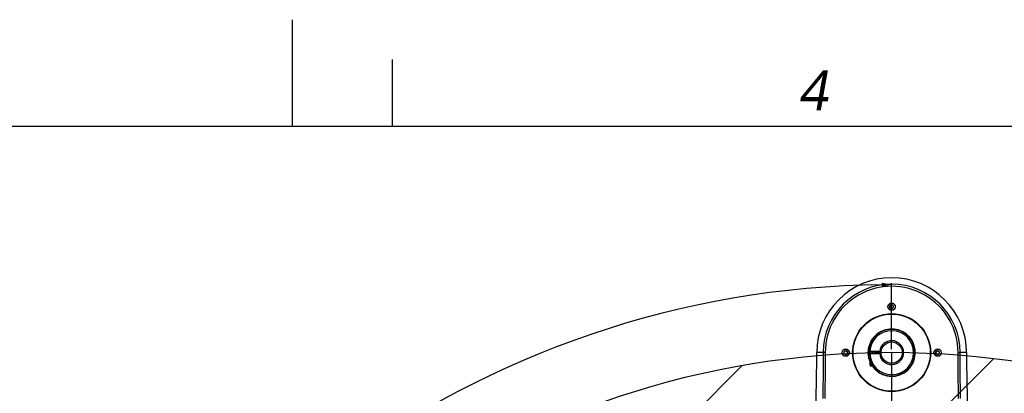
# Model space of a CAD drawing. Header units: millimetres. Extents: x 20 to 4180, y 42 to 2950.
# Tile 97 of 133: x 1895 to 2635, y 2669 to 2950. Entities that reach past the tile are written whole.
import ezdxf

# ---------------------------------------------------------------- set-up
doc = ezdxf.new("R2010")
doc.units = ezdxf.units.MM
doc.header["$LTSCALE"] = 231.275
doc.header["$PDMODE"] = 3
doc.header["$PDSIZE"] = 0.3
doc.linetypes.add('CENTER', pattern=[0.6, 0.375, -0.075, 0.075, -0.075])
doc.layers.get('0').update_dxf_attribs({"linetype": 'CONTINUOUS'})
doc.layers.get('Defpoints').update_dxf_attribs({"linetype": 'CONTINUOUS'})
for name, color, linetype in [('DEFAULT_1', 7, 'CENTER'), ('new_view_6_VBL24', 7, 'CONTINUOUS'), ('SCREW_ASM_PBL28', 7, 'CONTINUOUS'), ('TOP_ASM_PBL26', 7, 'CONTINUOUS')]:
    doc.layers.add(name, color=color, linetype=linetype)
doc.styles.get("Standard").update_dxf_attribs({"font": 'malgun.ttf'})
doc.styles.add('TEXTSTYLE_2', font='malgun.ttf')
doc.dimstyles.new('DIMSTYLE_4', dxfattribs={"dimtxt": 20, "dimasz": 7.5, "dimexe": 1, "dimexo": 0.5, "dimgap": 4, "dimtad": 1, "dimdec": 1, "dimdsep": 46, "dimtxsty": 'Standard', "dimblk": '_FILLED', "dimblk1": '_FILLED', "dimblk2": '_FILLED', "dimcen": 0.09, "dimclrt": 134, "dimazin": 2, "dimtp": 0.5, "dimtm": 0.5, "dimtfac": 1, "dimtdec": 65535, "dimtofl": 0, "dimtmove": 0, "dimatfit": 3, "dimldrblk": '_FILLED', "dimfxl": 1, "dimtolj": 1, "dimarcsym": 0})

# ---------------------------------------------------------------- blocks, each defined once
blk = doc.blocks.new('_FILLED')
at = {"color": 0, "linetype": 'ByBlock'}
blk.add_solid([(0, 0), (-1, 0.2), (-1, -0.2)], dxfattribs=at)
blk = doc.blocks.new('*D6')
at = {"color": 0, "lineweight": -2, "transparency": 16777216}
for p, q in [((2549.91, 2702.5), (2549.91, 2752.05)), ((2175.65, 1515.5), (2147.23, 1474.91))]:
    blk.add_line(p, q, dxfattribs=at)
blk.add_arc((2549.91, 2050), 701.05, 90.61296, 234.38704, dxfattribs=at)
at = {"layer": 'Defpoints', "color": 0, "transparency": 16777216}
for p in [(2549.91, 2702), (2549.91, 2694.99), (2026.21, 2516.06), (2175.94, 1515.91), (2179.96, 1521.66)]:
    blk.add_point(p, dxfattribs=at)
at = {"color": 0, "lineweight": -2, "transparency": 16777216, "xscale": 7.5, "yscale": 7.5, "zscale": 7.5}
for p, rotation in [((2549.91, 2751.05), 0.3064816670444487), ((2147.8, 1475.73), 324.6935183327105)]:
    blk.add_blockref('_FILLED', p, dxfattribs=dict(at, rotation=rotation))
at = {"color": 134, "transparency": 16777216, "insert": (1852.06, 2270.03), "char_height": 20, "width": 59.3333, "attachment_point": 2, "rotation": 72.5, "line_spacing_factor": 0.9}
blk.add_mtext('\\A1;145°', dxfattribs=at)
blk = doc.blocks.new('TOP_ASM_PBL26', base_point=(2543.64, 2587.17))
at = {"layer": 'TOP_ASM_PBL26', "color": 7}
for p, q in [((2543.64, 2739.13), (2542.39, 2738.41)), ((2542.39, 2736.97), (2542.39, 2738.41)), ((2542.39, 2736.97), (2543.64, 2736.24)), ((2544.89, 2738.41), (2543.64, 2739.13)), ((2543.64, 2736.24), (2544.89, 2736.97)), ((2544.89, 2738.41), (2544.89, 2736.97)), ((2492.25, 2703.19), (2487.4, 2703.19)), ((2509.14, 2704.63), (2507.89, 2703.91)), ((2507.89, 2702.47), (2507.89, 2703.91)), ((2507.89, 2702.47), (2509.14, 2701.74)), ((2510.39, 2703.91), (2509.14, 2704.63)), ((2509.14, 2701.74), (2510.39, 2702.47)), ((2510.39, 2703.91), (2510.39, 2702.47)), ((2578.14, 2704.63), (2576.89, 2703.91)), ((2576.89, 2702.47), (2576.89, 2703.91)), ((2576.89, 2702.47), (2578.14, 2701.74)), ((2579.39, 2703.91), (2578.14, 2704.63)), ((2578.14, 2701.74), (2579.39, 2702.47)), ((2579.39, 2703.91), (2579.39, 2702.47)), ((2599.88, 2703.19), (2595.04, 2703.19))]:
    blk.add_line(p, q, dxfattribs=at)
for centre, radius in [((2543.64, 2737.69), 2.75), ((2543.64, 2737.69), 2.58), ((2543.64, 2737.69), 1.25), ((2543.64, 2703.19), 29.3), ((2543.64, 2703.19), 29), ((2509.14, 2703.19), 2.75), ((2509.14, 2703.19), 2.58), ((2509.14, 2703.19), 1.25), ((2578.14, 2703.19), 2.75), ((2578.14, 2703.19), 2.58), ((2578.14, 2703.19), 1.25)]:
    blk.add_circle(centre, radius, dxfattribs=at)
for centre, radius, start, end in [((2543.64, 2703.19), 56.24, 0, 180), ((2543.64, 2703.19), 51.39, 0, 180), ((2543.64, 2703.19), 49.89, 359.98585, 180.01417), ((2543.64, 2703.19), 17.8, 214.18653, 204.06833), ((2543.64, 2703.19), 17.5, 177.54376, 182.45624), ((2543.64, 2703.19), 17.4, 177.52942, 182.47058), ((2530.14, 2703.19), 3.4, 167.25468, 192.74532), ((2530.14, 2703.19), 3, 165.5166, 194.48343), ((2543.64, 2703.19), 9, 175.21978, 184.78023)]:
    blk.add_arc(centre, radius, start, end, dxfattribs=at)
for points, knots in [([(2484.52, 2622.46), (2484.63, 2623.98), (2484.84, 2627.05), (2485.24, 2633.31), (2485.71, 2641.33), (2486.21, 2651.17), (2486.56, 2659.54), (2486.8, 2666.35), (2486.96, 2671.53), (2487.09, 2676.75), (2487.19, 2681.12), (2487.25, 2684.63), (2487.29, 2687.27), (2487.32, 2689.91), (2487.35, 2692.56), (2487.38, 2695.22), (2487.39, 2697.43), (2487.39, 2699.2), (2487.39, 2700.97), (2487.39, 2702.3), (2487.4, 2703.19)], [0, 0, 0, 0, 0.056591, 0.114304, 0.232825, 0.355003, 0.48026, 0.543858, 0.608002, 0.672615, 0.73762, 0.770245, 0.802939, 0.835693, 0.868495, 0.901337, 0.934208, 0.950652, 0.967099, 1, 1, 1, 1]), ([(2492.25, 2703.19), (2492.23, 2701.75), (2492.25, 2699.6), (2492.24, 2696.72), (2492.22, 2693.85), (2492.2, 2690.26), (2492.15, 2685.95), (2492.1, 2681.64), (2492.01, 2675.89), (2491.92, 2671.58), (2491.85, 2668.71)], [0, 0, 0, 0, 0.124998, 0.187498, 0.249999, 0.374999, 0.499999, 0.624999, 0.75, 1, 1, 1, 1]), ([(2493.75, 2703.18), (2493.65, 2703.18), (2493.47, 2703.18), (2493.2, 2703.18), (2492.94, 2703.19), (2492.75, 2703.19), (2492.61, 2703.19), (2492.53, 2703.19), (2492.45, 2703.19), (2492.38, 2703.19), (2492.33, 2703.19), (2492.29, 2703.19), (2492.27, 2703.19), (2492.25, 2703.19), (2492.25, 2703.19)], [0, 0, 0, 0, 0.190813, 0.374613, 0.544649, 0.694672, 0.760421, 0.819168, 0.870371, 0.913559, 0.948334, 0.974376, 0.991451, 1, 1, 1, 1]), ([(2493.75, 2703.18), (2493.73, 2701.74), (2493.75, 2699.58), (2493.74, 2696.7), (2493.73, 2694.55), (2493.71, 2692.39), (2493.69, 2689.51), (2493.65, 2685.92), (2493.6, 2681.6), (2493.5, 2675.85), (2493.42, 2671.53), (2493.35, 2668.66)], [0, 0, 0, 0, 0.124999, 0.187499, 0.249999, 0.312499, 0.374999, 0.499999, 0.625, 0.75, 1, 1, 1, 1]), ([(2593.54, 2703.18), (2593.72, 2703.18), (2594, 2703.18), (2594.34, 2703.18), (2594.57, 2703.18), (2594.75, 2703.18), (2594.89, 2703.18), (2594.98, 2703.19), (2595.02, 2703.19), (2595.04, 2703.19)], [0, 0, 0, 0, 0.374827, 0.544958, 0.695064, 0.819631, 0.914082, 0.974949, 1, 1, 1, 1]), ([(2593.93, 2668.66), (2593.87, 2671.53), (2593.78, 2675.85), (2593.69, 2681.6), (2593.63, 2685.92), (2593.59, 2690.23), (2593.56, 2694.55), (2593.53, 2698.86), (2593.56, 2701.74), (2593.54, 2703.18)], [0, 0, 0, 0, 0.25, 0.375001, 0.500001, 0.625001, 0.750002, 0.875002, 1, 1, 1, 1]), ([(2595.43, 2668.71), (2595.37, 2671.58), (2595.28, 2675.89), (2595.19, 2681.64), (2595.13, 2685.95), (2595.09, 2690.26), (2595.07, 2693.85), (2595.04, 2696.72), (2595.04, 2699.6), (2595.06, 2701.75), (2595.04, 2703.19)], [0, 0, 0, 0, 0.25, 0.375001, 0.500001, 0.625001, 0.750002, 0.812502, 0.875002, 1, 1, 1, 1]), ([(2599.88, 2703.19), (2599.9, 2702.3), (2599.9, 2700.97), (2599.89, 2699.2), (2599.89, 2697.43), (2599.91, 2695.22), (2599.94, 2692.56), (2599.96, 2689.91), (2600, 2687.27), (2600.04, 2684.63), (2600.1, 2681.12), (2600.2, 2676.75), (2600.33, 2671.53), (2600.49, 2666.35), (2600.73, 2659.54), (2601.08, 2651.17), (2601.58, 2641.33), (2602.05, 2633.31), (2602.45, 2627.05), (2602.66, 2623.98), (2602.77, 2622.46)], [0, 0, 0, 0, 0.032901, 0.049348, 0.065792, 0.098663, 0.131505, 0.164307, 0.197061, 0.229755, 0.26238, 0.327385, 0.391998, 0.456142, 0.51974, 0.644997, 0.767175, 0.885696, 0.943409, 1, 1, 1, 1])]:
    blk.add_open_spline(points, degree=3, knots=knots, dxfattribs=at)
blk = doc.blocks.new('SCREW_ASM_PBL28', base_point=(2538.9, 2702.19))
at = {"layer": 'SCREW_ASM_PBL28', "color": 7}
for p, q in [((2535.68, 2703.94), (2526.16, 2703.94)), ((2526.16, 2702.44), (2535.68, 2702.44)), ((2529.14, 2702.44), (2529.14, 2703.94)), ((2534.14, 2702.44), (2534.14, 2703.94)), ((2527.39, 2693.69), (2527.39, 2696.7)), ((2527.39, 2693.69), (2528.96, 2693.69)), ((2527.89, 2693.19), (2529.3, 2693.19))]:
    blk.add_line(p, q, dxfattribs=at)
blk.add_circle((2543.64, 2703.19), 8, dxfattribs=at)
for centre, radius, start, end in [((2543.64, 2703.19), 17.5, 182.45627, 177.54374), ((2543.64, 2703.19), 16.5, 182.60523, 177.39471), ((2543.64, 2703.19), 9, 184.78017, 175.21979), ((2527.89, 2693.69), 0.5, 180, 270)]:
    blk.add_arc(centre, radius, start, end, dxfattribs=at)
blk = doc.blocks.new('NEW_VIEW_6_VBL24', base_point=(2543.64, 2315.16))
at = {"layer": 'SCREW_ASM_PBL28'}
blk.add_blockref('SCREW_ASM_PBL28', (2538.9, 2702.19), dxfattribs=at)
at = {"layer": 'TOP_ASM_PBL26'}
blk.add_blockref('TOP_ASM_PBL26', (2543.64, 2587.17), dxfattribs=at)

msp = doc.modelspace()

# ---------------------------------------------------------------- linework, layer by layer
at = {"color": 7}
for p, q in [((2100, 2870), (2100, 2950)), ((250, 2870), (4100, 2870))]:
    msp.add_line(p, q, dxfattribs=at)
at = {"color": 134}
msp.add_line((2175, 2870), (2175, 2920), dxfattribs=at)
at = {"color": 134, "linetype": 'Continuous'}
for p, q in [((1904.437, 1973.42), (2626.49, 2695.473)), ((1909.701, 2162.396), (2437.514, 2690.209))]:
    msp.add_line(p, q, dxfattribs=at)
at = {"color": 7}
msp.add_arc((2549.91, 2050), 650, 305, 235, dxfattribs=at)
at = {"layer": 'DEFAULT_1', "color": 1}
msp.add_line((2549.91, 2700), (2549.91, 2050), dxfattribs=at)

# ---------------------------------------------------------------- block references
at = {"layer": 'new_view_6_VBL24'}
msp.add_blockref('NEW_VIEW_6_VBL24', (2549.91, 2311.975), dxfattribs=at)

# ---------------------------------------------------------------- texts
at = {"color": 134, "insert": (2479.219, 2911.909), "char_height": 30, "width": 34.5, "attachment_point": 1, "line_spacing_factor": 0.9, "style": 'TEXTSTYLE_2'}
msp.add_mtext('\\Q10.0;4', dxfattribs=at)

# ---------------------------------------------------------------- dimensions: what is measured, and where the dimension line sits
at = {"color": 134}
dim = msp.add_angular_dim_2l(base=(2026.205, 2516.058), line1=((2549.91, 2694.989), (2549.91, 2702)), line2=((2179.959, 1521.656), (2175.938, 1515.913)), dimstyle='DIMSTYLE_4', dxfattribs=at)
dim.commit()
dim.dimension.update_dxf_attribs({"geometry": '*D6', "text_midpoint": (1881.303, 2260.811), "dimtype": 162})

doc.saveas('drawing.dxf')
